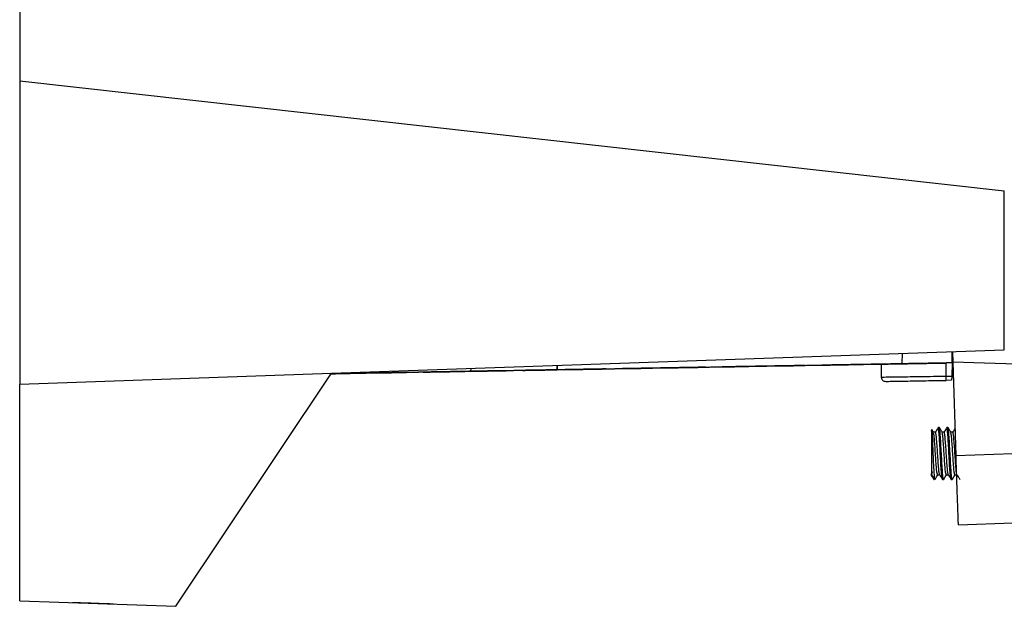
# Model space of a CAD drawing. Header units: millimetres. Extents: x 51 to 353, y -23 to 217.
# Tile 1 of 147: x 51 to 73, y 55 to 69. Entities that reach past the tile are written whole.
import ezdxf

# ---------------------------------------------------------------- set-up
doc = ezdxf.new("R2010")
doc.units = ezdxf.units.MM

msp = doc.modelspace()

# ---------------------------------------------------------------- linework, layer by layer
at = {"color": 7, "linetype": 'Continuous', "lineweight": 25}
for p, q in [((50.711, 152.549), (50.711, 67.549)), ((50.711, 67.549), (73.437, 65.006)), ((50.711, 67.549), (50.711, 60.549)), ((73.437, 61.343), (73.437, 65.006)), ((57.911, 60.801), (73.437, 61.343)), ((72.235, 61.038), (72.23, 61.301)), ((72.238, 61.301), (72.246, 61.058)), ((61.122, 60.913), (61.119, 60.844)), ((71.081, 61.018), (63.117, 60.879)), ((63.117, 60.982), (63.118, 60.879)), ((63.118, 60.879), (63.117, 60.982)), ((63.119, 60.879), (70.597, 61.01)), ((65.207, 60.916), (65.907, 60.928)), ((65.238, 60.916), (65.939, 60.929)), ((65.238, 60.916), (65.939, 60.929)), ((65.238, 60.916), (65.939, 60.929)), ((66.539, 60.939), (66.539, 60.939)), ((66.539, 60.939), (66.539, 60.939)), ((66.539, 60.939), (66.539, 60.939)), ((66.539, 60.939), (66.539, 60.939)), ((66.925, 60.946), (66.925, 60.946)), ((66.925, 60.946), (66.925, 60.946)), ((66.925, 60.946), (66.925, 60.946)), ((66.925, 60.946), (66.925, 60.946)), ((67.508, 60.956), (68.208, 60.968)), ((67.539, 60.957), (68.24, 60.969)), ((67.539, 60.957), (68.24, 60.969)), ((67.539, 60.957), (68.24, 60.969)), ((68.84, 60.979), (68.84, 60.979)), ((68.84, 60.979), (68.84, 60.979)), ((68.84, 60.979), (68.84, 60.979)), ((69.226, 60.986), (69.226, 60.986)), ((69.226, 60.986), (69.226, 60.986)), ((69.226, 60.986), (69.226, 60.986)), ((69.226, 60.986), (69.226, 60.986)), ((69.809, 60.996), (70.509, 61.008)), ((69.841, 60.997), (70.541, 61.009)), ((69.841, 60.997), (70.541, 61.009)), ((70.541, 61.009), (69.841, 60.997)), ((70.597, 61.01), (70.509, 61.008)), ((70.541, 61.009), (70.597, 61.01)), ((70.597, 61.01), (70.541, 61.009)), ((70.597, 61.01), (70.541, 61.009)), ((70.597, 61.01), (70.597, 60.711)), ((71.141, 61.019), (71.141, 61.019)), ((71.141, 61.019), (71.141, 61.019)), ((72.093, 60.734), (72.098, 61.036)), ((72.235, 61.038), (72.098, 61.036)), ((72.235, 61.038), (72.224, 60.736)), ((72.234, 61.038), (72.234, 61.038)), ((72.247, 61.039), (72.235, 61.038)), ((72.235, 61.038), (72.247, 61.039)), ((72.235, 61.038), (72.235, 61.038)), ((72.235, 61.038), (72.235, 61.038)), ((74.344, 60.985), (72.246, 61.058)), ((72.246, 61.058), (72.321, 58.903)), ((50.711, 60.549), (57.911, 60.801)), ((54.311, 55.424), (57.911, 60.801)), ((57.902, 60.788), (61.12, 60.844)), ((61.117, 60.844), (57.902, 60.788)), ((58.304, 60.795), (59.004, 60.808)), ((58.335, 60.796), (59.036, 60.808)), ((58.335, 60.796), (59.036, 60.808)), ((58.335, 60.796), (59.036, 60.808)), ((59.636, 60.819), (59.636, 60.819)), ((59.636, 60.819), (59.636, 60.819)), ((59.636, 60.819), (59.636, 60.819)), ((60.022, 60.825), (60.022, 60.825)), ((60.605, 60.835), (61.305, 60.848)), ((60.636, 60.836), (61.337, 60.848)), ((60.636, 60.836), (61.337, 60.848)), ((60.636, 60.836), (61.337, 60.848)), ((63.118, 60.879), (61.119, 60.844)), ((61.119, 60.844), (61.119, 60.844)), ((61.12, 60.844), (63.119, 60.879)), ((61.12, 60.844), (61.12, 60.844)), ((61.937, 60.859), (61.937, 60.859)), ((61.937, 60.859), (61.937, 60.859)), ((61.937, 60.859), (61.937, 60.859)), ((61.937, 60.859), (61.937, 60.859)), ((62.323, 60.865), (62.323, 60.865)), ((62.323, 60.865), (62.323, 60.865)), ((62.323, 60.865), (62.323, 60.865)), ((62.323, 60.865), (62.323, 60.865)), ((62.906, 60.876), (63.606, 60.888)), ((62.937, 60.876), (63.638, 60.888)), ((62.937, 60.876), (63.638, 60.888)), ((62.937, 60.876), (63.638, 60.888)), ((63.118, 60.879), (63.118, 60.879)), ((63.119, 60.879), (63.119, 60.879)), ((64.238, 60.899), (64.238, 60.899)), ((64.238, 60.899), (64.238, 60.899)), ((64.238, 60.899), (64.238, 60.899)), ((64.238, 60.899), (64.238, 60.899)), ((64.624, 60.906), (64.624, 60.906)), ((64.624, 60.906), (64.624, 60.906)), ((64.624, 60.906), (64.624, 60.906)), ((64.624, 60.906), (64.624, 60.906)), ((72.093, 60.734), (72.224, 60.736)), ((72.252, 60.901), (72.23, 60.9)), ((50.711, 55.549), (50.711, 60.549)), ((72.221, 60.638), (72.094, 60.636)), ((71.935, 59.55), (71.91, 59.55)), ((72.135, 59.55), (72.11, 59.55)), ((71.76, 59.465), (71.761, 59.499)), ((71.76, 59.49), (71.76, 58.471)), ((71.847, 59.442), (71.799, 59.442)), ((72.047, 59.442), (71.999, 59.442)), ((72.247, 59.442), (72.199, 59.442)), ((72.321, 58.903), (73.637, 58.949)), ((71.897, 58.458), (71.946, 58.458)), ((72.097, 58.458), (72.146, 58.458)), ((72.297, 58.458), (72.346, 58.458)), ((72.01, 58.35), (72.035, 58.35)), ((72.21, 58.35), (72.235, 58.35)), ((72.377, 57.306), (73.637, 57.35)), ((50.711, 55.549), (54.311, 55.424))]:
    msp.add_line(p, q, dxfattribs=at)
at = {"color": 8, "linetype": 'Continuous', "lineweight": 25}
for p, q in [((71.081, 61.018), (71.086, 61.261)), ((72.231, 61.244), (72.24, 61.244)), ((71.82, 58.415), (71.82, 58.35))]:
    msp.add_line(p, q, dxfattribs=at)
at = {"color": 7, "linetype": 'Continuous', "lineweight": 25, "flags": 128}
for points in [[(68.84, 60.979), (68.84, 60.979), (68.84, 60.979), (68.84, 60.979), (68.84, 60.979)], [(59.636, 60.819), (59.636, 60.819), (59.636, 60.819), (59.636, 60.819), (59.636, 60.819)], [(60.022, 60.825), (60.022, 60.825), (60.022, 60.825), (60.022, 60.825), (60.022, 60.825)], [(64.624, 60.906), (64.624, 60.906), (64.624, 60.906), (64.624, 60.906), (64.624, 60.906)]]:
    msp.add_lwpolyline(points, dxfattribs=at)
at = {"color": 7, "linetype": 'Continuous', "lineweight": 25}
msp.add_arc((71.82, 58.41), 0.06, 258.46, 270, dxfattribs=at)
for points, knots in [([(65.238, 60.916), (65.169, 60.915), (65.029, 60.913), (64.843, 60.909), (64.705, 60.907), (64.634, 60.906), (64.627, 60.906), (64.624, 60.906)], [0, 0, 0, 0, 0.218707, 0.437291, 0.653536, 0.867877, 1, 1, 1, 1]), ([(64.624, 60.906), (64.631, 60.906), (64.644, 60.906), (64.748, 60.908), (64.901, 60.91), (65.074, 60.913), (65.19, 60.916), (65.238, 60.916)], [0, 0, 0, 0, 0.210748, 0.421716, 0.634745, 0.849536, 1, 1, 1, 1]), ([(64.624, 60.906), (64.631, 60.906), (64.644, 60.906), (64.748, 60.908), (64.901, 60.91), (65.064, 60.913), (65.169, 60.915), (65.207, 60.916)], [0, 0, 0, 0, 0.217852, 0.435958, 0.656397, 0.878749, 1, 1, 1, 1]), ([(65.238, 60.916), (65.169, 60.915), (65.029, 60.913), (64.843, 60.909), (64.705, 60.907), (64.634, 60.906), (64.627, 60.906), (64.624, 60.906)], [0, 0, 0, 0, 0.218659, 0.437255, 0.653501, 0.867789, 1, 1, 1, 1]), ([(64.624, 60.906), (64.631, 60.906), (64.644, 60.906), (64.748, 60.908), (64.901, 60.91), (65.074, 60.913), (65.19, 60.916), (65.238, 60.916)], [0, 0, 0, 0, 0.210756, 0.421733, 0.634736, 0.849567, 1, 1, 1, 1]), ([(65.238, 60.916), (65.169, 60.915), (65.029, 60.913), (64.843, 60.909), (64.705, 60.907), (64.634, 60.906), (64.627, 60.906), (64.624, 60.906)], [0, 0, 0, 0, 0.218664, 0.437238, 0.653475, 0.867829, 1, 1, 1, 1]), ([(65.207, 60.916), (65.137, 60.915), (64.998, 60.912), (64.818, 60.909), (64.688, 60.907), (64.631, 60.906), (64.626, 60.906), (64.624, 60.906)], [0, 0, 0, 0, 0.226316, 0.452526, 0.676148, 0.897718, 1, 1, 1, 1]), ([(64.624, 60.906), (64.631, 60.906), (64.644, 60.906), (64.748, 60.908), (64.901, 60.91), (65.074, 60.913), (65.19, 60.916), (65.238, 60.916)], [0, 0, 0, 0, 0.210665, 0.421533, 0.634697, 0.849446, 1, 1, 1, 1]), ([(65.907, 60.928), (65.812, 60.926), (65.648, 60.923), (65.414, 60.919), (65.276, 60.917), (65.207, 60.916)], [0, 0, 0, 0, 0.4073343, 0.7036672, 1, 1, 1, 1]), ([(65.939, 60.929), (65.844, 60.927), (65.679, 60.924), (65.446, 60.92), (65.308, 60.918), (65.238, 60.916)], [0, 0, 0, 0, 0.407525, 0.703763, 1, 1, 1, 1]), ([(65.939, 60.929), (65.844, 60.927), (65.679, 60.924), (65.446, 60.92), (65.308, 60.918), (65.238, 60.916)], [0, 0, 0, 0, 0.407541, 0.70377, 1, 1, 1, 1]), ([(65.939, 60.929), (65.844, 60.927), (65.679, 60.924), (65.446, 60.92), (65.308, 60.918), (65.238, 60.916)], [0, 0, 0, 0, 0.407527, 0.703763, 1, 1, 1, 1]), ([(65.907, 60.928), (65.974, 60.929), (66.108, 60.932), (66.292, 60.935), (66.436, 60.937), (66.524, 60.939), (66.534, 60.939), (66.539, 60.939)], [0, 0, 0, 0, 0.204555, 0.409305, 0.615608, 0.823516, 1, 1, 1, 1]), ([(66.539, 60.939), (66.532, 60.939), (66.519, 60.939), (66.413, 60.937), (66.258, 60.934), (66.08, 60.931), (65.959, 60.929), (65.907, 60.928)], [0, 0, 0, 0, 0.211562, 0.422805, 0.631877, 0.839614, 1, 1, 1, 1]), ([(66.539, 60.939), (66.532, 60.939), (66.519, 60.939), (66.413, 60.937), (66.258, 60.934), (66.09, 60.931), (65.981, 60.929), (65.939, 60.929)], [0, 0, 0, 0, 0.218561, 0.436913, 0.652981, 0.86736, 1, 1, 1, 1]), ([(65.939, 60.929), (66.005, 60.93), (66.139, 60.932), (66.318, 60.935), (66.454, 60.938), (66.528, 60.939), (66.536, 60.939), (66.539, 60.939)], [0, 0, 0, 0, 0.211125, 0.422497, 0.635773, 0.850648, 1, 1, 1, 1]), ([(66.539, 60.939), (66.532, 60.939), (66.519, 60.939), (66.413, 60.937), (66.258, 60.934), (66.09, 60.931), (65.98, 60.929), (65.939, 60.929)], [0, 0, 0, 0, 0.218635, 0.437082, 0.65301, 0.867462, 1, 1, 1, 1]), ([(65.939, 60.929), (66.005, 60.93), (66.139, 60.932), (66.318, 60.935), (66.454, 60.938), (66.528, 60.939), (66.536, 60.939), (66.539, 60.939)], [0, 0, 0, 0, 0.211119, 0.422496, 0.635777, 0.850596, 1, 1, 1, 1]), ([(66.539, 60.939), (66.532, 60.939), (66.519, 60.939), (66.413, 60.937), (66.258, 60.934), (66.09, 60.931), (65.981, 60.929), (65.939, 60.929)], [0, 0, 0, 0, 0.218636, 0.43698, 0.653028, 0.867405, 1, 1, 1, 1]), ([(65.939, 60.929), (66.005, 60.93), (66.139, 60.932), (66.317, 60.935), (66.454, 60.938), (66.528, 60.939), (66.536, 60.939), (66.539, 60.939)], [0, 0, 0, 0, 0.211078, 0.422409, 0.635714, 0.850612, 1, 1, 1, 1]), ([(67.539, 60.957), (67.47, 60.955), (67.33, 60.953), (67.144, 60.95), (67.006, 60.947), (66.935, 60.946), (66.928, 60.946), (66.925, 60.946)], [0, 0, 0, 0, 0.218707, 0.437291, 0.653536, 0.867877, 1, 1, 1, 1]), ([(66.925, 60.946), (66.932, 60.946), (66.945, 60.946), (67.049, 60.948), (67.202, 60.951), (67.375, 60.954), (67.492, 60.956), (67.539, 60.957)], [0, 0, 0, 0, 0.210748, 0.421716, 0.634745, 0.849536, 1, 1, 1, 1]), ([(67.539, 60.957), (67.47, 60.955), (67.33, 60.953), (67.144, 60.95), (67.006, 60.947), (66.935, 60.946), (66.928, 60.946), (66.925, 60.946)], [0, 0, 0, 0, 0.218656, 0.437251, 0.653505, 0.86778, 1, 1, 1, 1]), ([(66.925, 60.946), (66.932, 60.946), (66.945, 60.946), (67.049, 60.948), (67.202, 60.951), (67.375, 60.954), (67.492, 60.956), (67.539, 60.957)], [0, 0, 0, 0, 0.210756, 0.421733, 0.634736, 0.849567, 1, 1, 1, 1]), ([(67.539, 60.957), (67.47, 60.955), (67.33, 60.953), (67.144, 60.95), (67.006, 60.947), (66.935, 60.946), (66.928, 60.946), (66.925, 60.946)], [0, 0, 0, 0, 0.218664, 0.437238, 0.653475, 0.86783, 1, 1, 1, 1]), ([(66.925, 60.946), (66.932, 60.946), (66.945, 60.946), (67.049, 60.948), (67.202, 60.951), (67.375, 60.954), (67.491, 60.956), (67.539, 60.957)], [0, 0, 0, 0, 0.210682, 0.421604, 0.634718, 0.849443, 1, 1, 1, 1]), ([(66.925, 60.946), (66.932, 60.946), (66.945, 60.946), (67.049, 60.948), (67.202, 60.951), (67.365, 60.953), (67.471, 60.955), (67.508, 60.956)], [0, 0, 0, 0, 0.21776, 0.435786, 0.656323, 0.878656, 1, 1, 1, 1]), ([(67.508, 60.956), (67.438, 60.955), (67.299, 60.952), (67.119, 60.949), (66.989, 60.947), (66.932, 60.946), (66.927, 60.946), (66.925, 60.946)], [0, 0, 0, 0, 0.2263232, 0.4525179, 0.6761588, 0.8977349, 1, 1, 1, 1]), ([(68.208, 60.968), (68.113, 60.967), (67.949, 60.964), (67.715, 60.96), (67.577, 60.957), (67.508, 60.956)], [0, 0, 0, 0, 0.407337, 0.703669, 1, 1, 1, 1]), ([(68.24, 60.969), (68.145, 60.967), (67.98, 60.964), (67.747, 60.96), (67.609, 60.958), (67.539, 60.957)], [0, 0, 0, 0, 0.407525, 0.703763, 1, 1, 1, 1]), ([(68.24, 60.969), (68.145, 60.967), (67.98, 60.964), (67.747, 60.96), (67.609, 60.958), (67.539, 60.957)], [0, 0, 0, 0, 0.407526, 0.703763, 1, 1, 1, 1]), ([(68.24, 60.969), (68.145, 60.967), (67.98, 60.964), (67.747, 60.96), (67.609, 60.958), (67.539, 60.957)], [0, 0, 0, 0, 0.4075269, 0.7037635, 1, 1, 1, 1]), ([(68.208, 60.968), (68.275, 60.969), (68.409, 60.972), (68.593, 60.975), (68.737, 60.977), (68.825, 60.979), (68.835, 60.979), (68.84, 60.979)], [0, 0, 0, 0, 0.204468, 0.409142, 0.615547, 0.82339, 1, 1, 1, 1]), ([(68.84, 60.979), (68.833, 60.979), (68.82, 60.979), (68.714, 60.977), (68.559, 60.974), (68.381, 60.971), (68.26, 60.969), (68.208, 60.968)], [0, 0, 0, 0, 0.211505, 0.42272, 0.631863, 0.839563, 1, 1, 1, 1]), ([(68.84, 60.979), (68.833, 60.979), (68.82, 60.979), (68.714, 60.977), (68.559, 60.974), (68.391, 60.971), (68.282, 60.969), (68.24, 60.969)], [0, 0, 0, 0, 0.218561, 0.436913, 0.652981, 0.86736, 1, 1, 1, 1]), ([(68.24, 60.969), (68.307, 60.97), (68.44, 60.972), (68.619, 60.975), (68.755, 60.978), (68.829, 60.979), (68.837, 60.979), (68.84, 60.979)], [0, 0, 0, 0, 0.211125, 0.422497, 0.635773, 0.850648, 1, 1, 1, 1]), ([(68.84, 60.979), (68.833, 60.979), (68.82, 60.979), (68.714, 60.977), (68.559, 60.974), (68.391, 60.971), (68.282, 60.969), (68.24, 60.969)], [0, 0, 0, 0, 0.218661, 0.43706, 0.653006, 0.867484, 1, 1, 1, 1]), ([(68.24, 60.969), (68.307, 60.97), (68.44, 60.972), (68.619, 60.975), (68.755, 60.978), (68.829, 60.979), (68.837, 60.979), (68.84, 60.979)], [0, 0, 0, 0, 0.211119, 0.422496, 0.635777, 0.850596, 1, 1, 1, 1]), ([(68.84, 60.979), (68.833, 60.979), (68.82, 60.979), (68.714, 60.977), (68.559, 60.974), (68.391, 60.971), (68.282, 60.969), (68.24, 60.969)], [0, 0, 0, 0, 0.2186355, 0.4369798, 0.6530278, 0.8674048, 1, 1, 1, 1]), ([(68.24, 60.969), (68.307, 60.97), (68.44, 60.972), (68.619, 60.975), (68.755, 60.978), (68.829, 60.979), (68.837, 60.979), (68.84, 60.979)], [0, 0, 0, 0, 0.211081, 0.422412, 0.63571, 0.850619, 1, 1, 1, 1]), ([(69.841, 60.997), (69.771, 60.995), (69.631, 60.993), (69.445, 60.99), (69.307, 60.987), (69.236, 60.986), (69.229, 60.986), (69.226, 60.986)], [0, 0, 0, 0, 0.218641, 0.437214, 0.653462, 0.867818, 1, 1, 1, 1]), ([(69.226, 60.986), (69.233, 60.986), (69.246, 60.986), (69.35, 60.988), (69.503, 60.991), (69.676, 60.994), (69.793, 60.996), (69.841, 60.997)], [0, 0, 0, 0, 0.210744, 0.421665, 0.63474, 0.849555, 1, 1, 1, 1]), ([(69.841, 60.997), (69.771, 60.995), (69.631, 60.993), (69.445, 60.99), (69.307, 60.987), (69.236, 60.986), (69.229, 60.986), (69.226, 60.986)], [0, 0, 0, 0, 0.218685, 0.437268, 0.653484, 0.867896, 1, 1, 1, 1]), ([(69.226, 60.986), (69.233, 60.986), (69.246, 60.986), (69.35, 60.988), (69.503, 60.991), (69.676, 60.994), (69.793, 60.996), (69.841, 60.997)], [0, 0, 0, 0, 0.210637, 0.421592, 0.634635, 0.849374, 1, 1, 1, 1]), ([(69.841, 60.997), (69.771, 60.995), (69.631, 60.993), (69.445, 60.99), (69.307, 60.987), (69.236, 60.986), (69.229, 60.986), (69.226, 60.986)], [0, 0, 0, 0, 0.218711, 0.437289, 0.653508, 0.867904, 1, 1, 1, 1]), ([(69.226, 60.986), (69.233, 60.986), (69.246, 60.986), (69.35, 60.988), (69.503, 60.991), (69.676, 60.994), (69.793, 60.996), (69.841, 60.997)], [0, 0, 0, 0, 0.2106372, 0.4215718, 0.6346515, 0.8494142, 1, 1, 1, 1]), ([(69.226, 60.986), (69.233, 60.986), (69.246, 60.986), (69.35, 60.988), (69.503, 60.991), (69.666, 60.994), (69.772, 60.995), (69.809, 60.996)], [0, 0, 0, 0, 0.217739, 0.435786, 0.656313, 0.878635, 1, 1, 1, 1]), ([(69.809, 60.996), (69.739, 60.995), (69.6, 60.992), (69.421, 60.989), (69.29, 60.987), (69.233, 60.986), (69.228, 60.986), (69.226, 60.986)], [0, 0, 0, 0, 0.2262964, 0.4524992, 0.6761452, 0.8976857, 1, 1, 1, 1]), ([(70.509, 61.008), (70.414, 61.007), (70.25, 61.004), (70.016, 61), (69.878, 60.997), (69.809, 60.996)], [0, 0, 0, 0, 0.407344, 0.703672, 1, 1, 1, 1]), ([(70.541, 61.009), (70.446, 61.007), (70.281, 61.004), (70.048, 61), (69.91, 60.998), (69.841, 60.997)], [0, 0, 0, 0, 0.407548, 0.703774, 1, 1, 1, 1]), ([(70.541, 61.009), (70.446, 61.007), (70.281, 61.004), (70.048, 61), (69.91, 60.998), (69.841, 60.997)], [0, 0, 0, 0, 0.407524, 0.703762, 1, 1, 1, 1]), ([(70.541, 61.009), (70.446, 61.007), (70.281, 61.004), (70.048, 61), (69.91, 60.998), (69.841, 60.997)], [0, 0, 0, 0, 0.407533, 0.703767, 1, 1, 1, 1]), ([(70.509, 61.008), (70.576, 61.01), (70.71, 61.012), (70.894, 61.015), (71.038, 61.018), (71.126, 61.019), (71.136, 61.019), (71.141, 61.019)], [0, 0, 0, 0, 0.204465, 0.409137, 0.615546, 0.823385, 1, 1, 1, 1]), ([(71.141, 61.019), (71.134, 61.019), (71.121, 61.019), (71.015, 61.017), (70.86, 61.014), (70.692, 61.012), (70.583, 61.01), (70.541, 61.009)], [0, 0, 0, 0, 0.218607, 0.436959, 0.653019, 0.867473, 1, 1, 1, 1]), ([(71.141, 61.019), (71.134, 61.019), (71.121, 61.019), (71.015, 61.017), (70.86, 61.014), (70.692, 61.012), (70.583, 61.01), (70.541, 61.009)], [0, 0, 0, 0, 0.218595, 0.437021, 0.653025, 0.867364, 1, 1, 1, 1]), ([(70.541, 61.009), (70.608, 61.01), (70.741, 61.012), (70.92, 61.016), (71.056, 61.018), (71.13, 61.019), (71.138, 61.019), (71.141, 61.019)], [0, 0, 0, 0, 0.211097, 0.422471, 0.635783, 0.850554, 1, 1, 1, 1]), ([(70.597, 61.01), (70.614, 61.01), (70.647, 61.011), (70.909, 61.015), (71.291, 61.022), (71.711, 61.029), (71.989, 61.034), (72.098, 61.036)], [0, 0, 0, 0, 0.216375, 0.432357, 0.645507, 0.860679, 1, 1, 1, 1]), ([(72.235, 61.038), (72.223, 61.038), (72.199, 61.038), (72.01, 61.035), (71.733, 61.03), (71.407, 61.024), (71.183, 61.02), (71.081, 61.018)], [0, 0, 0, 0, 0.207129, 0.414336, 0.623004, 0.829004, 1, 1, 1, 1]), ([(58.335, 60.796), (58.266, 60.795), (58.128, 60.792), (57.975, 60.79), (57.917, 60.789), (57.902, 60.788)], [0, 0, 0, 0, 0.430501, 0.860762, 1, 1, 1, 1]), ([(57.902, 60.788), (57.935, 60.789), (58.015, 60.79), (58.172, 60.793), (58.288, 60.795), (58.335, 60.796)], [0, 0, 0, 0, 0.280414, 0.703573, 1, 1, 1, 1]), ([(58.335, 60.796), (58.266, 60.795), (58.128, 60.792), (57.975, 60.79), (57.917, 60.789), (57.902, 60.788)], [0, 0, 0, 0, 0.430376, 0.860617, 1, 1, 1, 1]), ([(57.902, 60.788), (57.935, 60.789), (58.015, 60.79), (58.172, 60.793), (58.288, 60.795), (58.335, 60.796)], [0, 0, 0, 0, 0.280391, 0.70363, 1, 1, 1, 1]), ([(58.335, 60.796), (58.266, 60.795), (58.128, 60.792), (57.975, 60.79), (57.917, 60.789), (57.902, 60.788)], [0, 0, 0, 0, 0.430414, 0.860653, 1, 1, 1, 1]), ([(57.902, 60.788), (57.935, 60.789), (58.015, 60.79), (58.172, 60.793), (58.288, 60.795), (58.335, 60.796)], [0, 0, 0, 0, 0.280302, 0.703506, 1, 1, 1, 1]), ([(57.902, 60.788), (57.935, 60.789), (58.015, 60.79), (58.161, 60.793), (58.266, 60.795), (58.304, 60.795)], [0, 0, 0, 0, 0.29984, 0.753011, 1, 1, 1, 1]), ([(58.304, 60.795), (58.235, 60.794), (58.098, 60.792), (57.958, 60.789), (57.909, 60.788), (57.902, 60.788)], [0, 0, 0, 0, 0.463832, 0.927421, 1, 1, 1, 1]), ([(59.004, 60.808), (58.909, 60.806), (58.744, 60.803), (58.511, 60.799), (58.373, 60.796), (58.304, 60.795)], [0, 0, 0, 0, 0.407332, 0.703666, 1, 1, 1, 1]), ([(59.036, 60.808), (58.94, 60.806), (58.776, 60.804), (58.543, 60.799), (58.404, 60.797), (58.335, 60.796)], [0, 0, 0, 0, 0.407525, 0.703763, 1, 1, 1, 1]), ([(59.036, 60.808), (58.94, 60.806), (58.776, 60.804), (58.543, 60.799), (58.404, 60.797), (58.335, 60.796)], [0, 0, 0, 0, 0.407526, 0.703763, 1, 1, 1, 1]), ([(59.036, 60.808), (58.94, 60.806), (58.776, 60.804), (58.543, 60.799), (58.404, 60.797), (58.335, 60.796)], [0, 0, 0, 0, 0.407527, 0.703763, 1, 1, 1, 1]), ([(59.004, 60.808), (59.071, 60.809), (59.205, 60.811), (59.389, 60.814), (59.533, 60.817), (59.621, 60.818), (59.631, 60.818), (59.636, 60.819)], [0, 0, 0, 0, 0.204512, 0.409226, 0.615587, 0.823476, 1, 1, 1, 1]), ([(59.636, 60.819), (59.629, 60.818), (59.615, 60.818), (59.51, 60.816), (59.355, 60.814), (59.177, 60.811), (59.056, 60.808), (59.004, 60.808)], [0, 0, 0, 0, 0.211469, 0.422694, 0.631827, 0.83949, 1, 1, 1, 1]), ([(59.636, 60.819), (59.629, 60.818), (59.615, 60.818), (59.51, 60.816), (59.355, 60.814), (59.187, 60.811), (59.077, 60.809), (59.036, 60.808)], [0, 0, 0, 0, 0.218561, 0.436913, 0.652981, 0.86736, 1, 1, 1, 1]), ([(59.036, 60.808), (59.102, 60.809), (59.236, 60.812), (59.414, 60.815), (59.55, 60.817), (59.625, 60.818), (59.633, 60.818), (59.636, 60.819)], [0, 0, 0, 0, 0.2111252, 0.4224966, 0.6357732, 0.8506483, 1, 1, 1, 1]), ([(59.636, 60.819), (59.629, 60.818), (59.615, 60.818), (59.51, 60.816), (59.355, 60.814), (59.187, 60.811), (59.077, 60.809), (59.036, 60.808)], [0, 0, 0, 0, 0.218563, 0.436936, 0.652973, 0.867362, 1, 1, 1, 1]), ([(59.036, 60.808), (59.102, 60.809), (59.236, 60.812), (59.414, 60.815), (59.55, 60.817), (59.625, 60.818), (59.633, 60.818), (59.636, 60.819)], [0, 0, 0, 0, 0.2111185, 0.4224963, 0.6357768, 0.8505958, 1, 1, 1, 1]), ([(59.636, 60.819), (59.629, 60.818), (59.615, 60.818), (59.51, 60.816), (59.355, 60.814), (59.187, 60.811), (59.077, 60.809), (59.036, 60.808)], [0, 0, 0, 0, 0.218636, 0.43698, 0.653028, 0.867405, 1, 1, 1, 1]), ([(59.036, 60.808), (59.102, 60.809), (59.236, 60.812), (59.414, 60.815), (59.55, 60.817), (59.625, 60.818), (59.633, 60.818), (59.636, 60.819)], [0, 0, 0, 0, 0.211099, 0.422454, 0.63575, 0.850599, 1, 1, 1, 1]), ([(60.636, 60.836), (60.566, 60.835), (60.427, 60.832), (60.241, 60.829), (60.103, 60.827), (60.032, 60.825), (60.025, 60.825), (60.022, 60.825)], [0, 0, 0, 0, 0.218707, 0.437291, 0.653536, 0.867877, 1, 1, 1, 1]), ([(60.022, 60.825), (60.029, 60.825), (60.042, 60.826), (60.146, 60.827), (60.299, 60.83), (60.472, 60.833), (60.588, 60.835), (60.636, 60.836)], [0, 0, 0, 0, 0.210748, 0.421716, 0.634745, 0.849536, 1, 1, 1, 1]), ([(60.636, 60.836), (60.566, 60.835), (60.427, 60.832), (60.241, 60.829), (60.103, 60.827), (60.032, 60.825), (60.025, 60.825), (60.022, 60.825)], [0, 0, 0, 0, 0.218651, 0.437233, 0.653482, 0.867805, 1, 1, 1, 1]), ([(60.022, 60.825), (60.029, 60.825), (60.042, 60.826), (60.146, 60.827), (60.299, 60.83), (60.472, 60.833), (60.588, 60.835), (60.636, 60.836)], [0, 0, 0, 0, 0.210756, 0.421733, 0.634736, 0.849567, 1, 1, 1, 1]), ([(60.636, 60.836), (60.566, 60.835), (60.427, 60.832), (60.241, 60.829), (60.103, 60.827), (60.032, 60.825), (60.025, 60.825), (60.022, 60.825)], [0, 0, 0, 0, 0.218664, 0.437238, 0.653475, 0.867829, 1, 1, 1, 1]), ([(60.022, 60.825), (60.029, 60.825), (60.042, 60.826), (60.146, 60.827), (60.299, 60.83), (60.472, 60.833), (60.588, 60.835), (60.636, 60.836)], [0, 0, 0, 0, 0.210719, 0.421641, 0.634718, 0.849534, 1, 1, 1, 1]), ([(60.022, 60.825), (60.029, 60.825), (60.042, 60.826), (60.146, 60.827), (60.299, 60.83), (60.462, 60.833), (60.567, 60.835), (60.605, 60.835)], [0, 0, 0, 0, 0.217855, 0.435971, 0.656372, 0.878766, 1, 1, 1, 1]), ([(60.605, 60.835), (60.535, 60.834), (60.396, 60.832), (60.216, 60.829), (60.086, 60.826), (60.028, 60.825), (60.024, 60.825), (60.022, 60.825)], [0, 0, 0, 0, 0.226325, 0.452535, 0.676147, 0.89774, 1, 1, 1, 1]), ([(61.305, 60.848), (61.21, 60.846), (61.046, 60.843), (60.812, 60.839), (60.674, 60.837), (60.605, 60.835)], [0, 0, 0, 0, 0.407332, 0.703666, 1, 1, 1, 1]), ([(61.337, 60.848), (61.242, 60.847), (61.077, 60.844), (60.844, 60.84), (60.705, 60.837), (60.636, 60.836)], [0, 0, 0, 0, 0.407525, 0.703763, 1, 1, 1, 1]), ([(61.337, 60.848), (61.242, 60.847), (61.077, 60.844), (60.844, 60.84), (60.705, 60.837), (60.636, 60.836)], [0, 0, 0, 0, 0.4075251, 0.7037626, 1, 1, 1, 1]), ([(61.337, 60.848), (61.242, 60.847), (61.077, 60.844), (60.844, 60.84), (60.705, 60.837), (60.636, 60.836)], [0, 0, 0, 0, 0.407527, 0.703763, 1, 1, 1, 1]), ([(61.305, 60.848), (61.372, 60.849), (61.506, 60.851), (61.69, 60.854), (61.834, 60.857), (61.922, 60.858), (61.932, 60.859), (61.937, 60.859)], [0, 0, 0, 0, 0.20452, 0.409243, 0.615595, 0.82349, 1, 1, 1, 1]), ([(61.937, 60.859), (61.93, 60.859), (61.917, 60.858), (61.811, 60.857), (61.656, 60.854), (61.478, 60.851), (61.357, 60.849), (61.305, 60.848)], [0, 0, 0, 0, 0.211479, 0.422708, 0.631833, 0.839507, 1, 1, 1, 1]), ([(61.937, 60.859), (61.93, 60.859), (61.917, 60.858), (61.811, 60.857), (61.656, 60.854), (61.488, 60.851), (61.378, 60.849), (61.337, 60.848)], [0, 0, 0, 0, 0.2185612, 0.436913, 0.6529806, 0.86736, 1, 1, 1, 1]), ([(61.337, 60.848), (61.403, 60.849), (61.537, 60.852), (61.715, 60.855), (61.852, 60.857), (61.926, 60.859), (61.934, 60.859), (61.937, 60.859)], [0, 0, 0, 0, 0.2111252, 0.4224966, 0.6357732, 0.8506483, 1, 1, 1, 1]), ([(61.937, 60.859), (61.93, 60.859), (61.917, 60.858), (61.811, 60.857), (61.656, 60.854), (61.488, 60.851), (61.378, 60.849), (61.337, 60.848)], [0, 0, 0, 0, 0.21858, 0.436973, 0.652986, 0.867382, 1, 1, 1, 1]), ([(61.337, 60.848), (61.403, 60.849), (61.537, 60.852), (61.715, 60.855), (61.852, 60.857), (61.926, 60.859), (61.934, 60.859), (61.937, 60.859)], [0, 0, 0, 0, 0.211119, 0.422496, 0.635777, 0.850596, 1, 1, 1, 1]), ([(61.937, 60.859), (61.93, 60.859), (61.917, 60.858), (61.811, 60.857), (61.656, 60.854), (61.488, 60.851), (61.378, 60.849), (61.337, 60.848)], [0, 0, 0, 0, 0.218636, 0.43698, 0.653028, 0.867405, 1, 1, 1, 1]), ([(61.337, 60.848), (61.403, 60.849), (61.537, 60.852), (61.715, 60.855), (61.852, 60.857), (61.926, 60.859), (61.934, 60.859), (61.937, 60.859)], [0, 0, 0, 0, 0.211107, 0.422478, 0.63577, 0.850568, 1, 1, 1, 1]), ([(62.937, 60.876), (62.867, 60.875), (62.728, 60.873), (62.542, 60.869), (62.404, 60.867), (62.333, 60.866), (62.326, 60.866), (62.323, 60.865)], [0, 0, 0, 0, 0.218707, 0.437291, 0.653536, 0.867877, 1, 1, 1, 1]), ([(62.323, 60.865), (62.33, 60.866), (62.343, 60.866), (62.447, 60.868), (62.6, 60.87), (62.773, 60.873), (62.889, 60.875), (62.937, 60.876)], [0, 0, 0, 0, 0.210748, 0.421716, 0.634745, 0.849536, 1, 1, 1, 1]), ([(62.323, 60.865), (62.33, 60.866), (62.343, 60.866), (62.447, 60.868), (62.6, 60.87), (62.763, 60.873), (62.868, 60.875), (62.906, 60.876)], [0, 0, 0, 0, 0.217834, 0.435928, 0.656351, 0.878752, 1, 1, 1, 1]), ([(62.937, 60.876), (62.867, 60.875), (62.728, 60.873), (62.542, 60.869), (62.404, 60.867), (62.333, 60.866), (62.326, 60.866), (62.323, 60.865)], [0, 0, 0, 0, 0.2186612, 0.4372574, 0.6534972, 0.8677978, 1, 1, 1, 1]), ([(62.323, 60.865), (62.33, 60.866), (62.343, 60.866), (62.447, 60.868), (62.6, 60.87), (62.773, 60.873), (62.889, 60.875), (62.937, 60.876)], [0, 0, 0, 0, 0.210756, 0.421733, 0.634736, 0.849567, 1, 1, 1, 1]), ([(62.937, 60.876), (62.867, 60.875), (62.728, 60.873), (62.542, 60.869), (62.404, 60.867), (62.333, 60.866), (62.326, 60.866), (62.323, 60.865)], [0, 0, 0, 0, 0.218664, 0.437238, 0.653475, 0.867829, 1, 1, 1, 1]), ([(62.906, 60.876), (62.836, 60.874), (62.697, 60.872), (62.517, 60.869), (62.387, 60.867), (62.33, 60.866), (62.325, 60.865), (62.323, 60.865)], [0, 0, 0, 0, 0.22633, 0.452544, 0.676151, 0.897736, 1, 1, 1, 1]), ([(62.323, 60.865), (62.33, 60.866), (62.343, 60.866), (62.447, 60.868), (62.6, 60.87), (62.773, 60.873), (62.889, 60.875), (62.937, 60.876)], [0, 0, 0, 0, 0.210707, 0.421624, 0.634712, 0.84951, 1, 1, 1, 1]), ([(63.606, 60.888), (63.511, 60.886), (63.347, 60.883), (63.113, 60.879), (62.975, 60.877), (62.906, 60.876)], [0, 0, 0, 0, 0.407353, 0.703676, 1, 1, 1, 1]), ([(63.638, 60.888), (63.543, 60.887), (63.378, 60.884), (63.145, 60.88), (63.007, 60.877), (62.937, 60.876)], [0, 0, 0, 0, 0.407525, 0.703763, 1, 1, 1, 1]), ([(63.638, 60.888), (63.543, 60.887), (63.378, 60.884), (63.145, 60.88), (63.007, 60.877), (62.937, 60.876)], [0, 0, 0, 0, 0.407526, 0.703763, 1, 1, 1, 1]), ([(63.638, 60.888), (63.543, 60.887), (63.378, 60.884), (63.145, 60.88), (63.007, 60.877), (62.937, 60.876)], [0, 0, 0, 0, 0.407527, 0.703763, 1, 1, 1, 1]), ([(63.606, 60.888), (63.673, 60.889), (63.807, 60.891), (63.991, 60.895), (64.135, 60.897), (64.223, 60.899), (64.233, 60.899), (64.238, 60.899)], [0, 0, 0, 0, 0.204544, 0.409282, 0.615599, 0.823502, 1, 1, 1, 1]), ([(64.238, 60.899), (64.231, 60.899), (64.218, 60.899), (64.112, 60.897), (63.957, 60.894), (63.779, 60.891), (63.658, 60.889), (63.606, 60.888)], [0, 0, 0, 0, 0.211595, 0.422887, 0.631887, 0.83966, 1, 1, 1, 1]), ([(64.238, 60.899), (64.231, 60.899), (64.218, 60.899), (64.112, 60.897), (63.957, 60.894), (63.789, 60.891), (63.679, 60.889), (63.638, 60.888)], [0, 0, 0, 0, 0.218561, 0.436913, 0.652981, 0.86736, 1, 1, 1, 1]), ([(63.638, 60.888), (63.704, 60.89), (63.838, 60.892), (64.016, 60.895), (64.153, 60.897), (64.227, 60.899), (64.235, 60.899), (64.238, 60.899)], [0, 0, 0, 0, 0.211125, 0.422497, 0.635773, 0.850648, 1, 1, 1, 1]), ([(64.238, 60.899), (64.231, 60.899), (64.218, 60.899), (64.112, 60.897), (63.957, 60.894), (63.789, 60.891), (63.679, 60.889), (63.638, 60.888)], [0, 0, 0, 0, 0.218594, 0.436989, 0.652993, 0.867406, 1, 1, 1, 1]), ([(63.638, 60.888), (63.704, 60.89), (63.838, 60.892), (64.016, 60.895), (64.153, 60.897), (64.227, 60.899), (64.235, 60.899), (64.238, 60.899)], [0, 0, 0, 0, 0.211119, 0.422496, 0.635777, 0.850596, 1, 1, 1, 1]), ([(64.238, 60.899), (64.231, 60.899), (64.218, 60.899), (64.112, 60.897), (63.957, 60.894), (63.789, 60.891), (63.679, 60.889), (63.638, 60.888)], [0, 0, 0, 0, 0.218636, 0.43698, 0.653028, 0.867405, 1, 1, 1, 1]), ([(63.638, 60.888), (63.704, 60.89), (63.838, 60.892), (64.016, 60.895), (64.153, 60.897), (64.227, 60.899), (64.235, 60.899), (64.238, 60.899)], [0, 0, 0, 0, 0.211099, 0.422465, 0.635768, 0.850551, 1, 1, 1, 1]), ([(70.597, 60.711), (70.62, 60.712), (70.664, 60.713), (71.01, 60.718), (71.505, 60.725), (71.897, 60.731), (72.093, 60.734)], [0, 0, 0, 0, 0.249949, 0.500057, 0.749978, 1, 1, 1, 1]), ([(72.224, 60.736), (72.224, 60.729), (72.223, 60.714), (72.223, 60.693), (72.222, 60.675), (72.221, 60.657), (72.221, 60.641), (72.221, 60.639), (72.221, 60.638)], [0, 0, 0, 0, 0.144975, 0.283031, 0.421453, 0.567476, 0.783061, 1, 1, 1, 1]), ([(70.699, 60.612), (70.72, 60.612), (70.761, 60.613), (71.084, 60.618), (71.546, 60.626), (71.912, 60.633), (72.094, 60.636)], [0, 0, 0, 0, 0.250031, 0.500021, 0.750022, 1, 1, 1, 1]), ([(71.907, 59.547), (71.897, 59.529), (71.876, 59.494), (71.856, 59.459), (71.846, 59.442)], [0, 0, 0, 0, 0.514975, 1, 1, 1, 1]), ([(72.01, 58.35), (72.006, 58.359), (71.997, 58.377), (71.985, 58.516), (71.972, 58.714), (71.96, 58.95), (71.947, 59.185), (71.935, 59.386), (71.922, 59.514), (71.913, 59.565), (71.908, 59.543), (71.907, 59.539)], [0, 0, 0, 0, 0.121345, 0.242689, 0.364034, 0.485378, 0.606723, 0.728067, 0.849412, 0.970756, 1, 1, 1, 1]), ([(72.038, 58.361), (72.037, 58.357), (72.032, 58.334), (72.022, 58.386), (72.01, 58.513), (71.997, 58.715), (71.985, 58.95), (71.972, 59.186), (71.96, 59.384), (71.947, 59.523), (71.939, 59.541), (71.935, 59.55)], [0, 0, 0, 0, 0.029244, 0.150588, 0.271933, 0.393277, 0.514622, 0.635966, 0.757311, 0.878655, 1, 1, 1, 1]), ([(72.001, 59.438), (71.99, 59.457), (71.969, 59.493), (71.948, 59.529), (71.938, 59.547)], [0, 0, 0, 0, 0.499816, 1, 1, 1, 1]), ([(72.107, 59.547), (72.097, 59.529), (72.076, 59.494), (72.056, 59.459), (72.046, 59.442)], [0, 0, 0, 0, 0.514975, 1, 1, 1, 1]), ([(72.21, 58.35), (72.206, 58.359), (72.197, 58.377), (72.185, 58.516), (72.172, 58.714), (72.16, 58.95), (72.147, 59.185), (72.135, 59.386), (72.122, 59.514), (72.113, 59.565), (72.108, 59.543), (72.107, 59.539)], [0, 0, 0, 0, 0.121345, 0.242689, 0.364034, 0.485378, 0.606723, 0.728067, 0.849412, 0.970756, 1, 1, 1, 1]), ([(72.238, 58.361), (72.237, 58.357), (72.232, 58.334), (72.222, 58.386), (72.21, 58.513), (72.197, 58.715), (72.185, 58.95), (72.172, 59.186), (72.16, 59.384), (72.147, 59.523), (72.139, 59.541), (72.135, 59.55)], [0, 0, 0, 0, 0.029244, 0.150588, 0.271933, 0.393277, 0.514622, 0.635966, 0.757311, 0.878655, 1, 1, 1, 1]), ([(72.201, 59.438), (72.19, 59.457), (72.169, 59.493), (72.148, 59.529), (72.138, 59.547)], [0, 0, 0, 0, 0.499816, 1, 1, 1, 1]), ([(71.763, 59.497), (71.763, 59.498), (71.765, 59.501), (71.769, 59.443), (71.774, 59.33), (71.781, 59.168), (71.788, 58.979), (71.796, 58.783), (71.804, 58.632), (71.81, 58.531), (71.815, 58.464), (71.818, 58.431), (71.82, 58.415)], [0, 0, 0, 0, 0.049806, 0.168461, 0.290817, 0.415716, 0.543923, 0.672454, 0.803281, 0.868023, 0.933066, 1, 1, 1, 1]), ([(71.801, 59.438), (71.79, 59.457), (71.779, 59.477), (71.767, 59.497), (71.766, 59.499)], [0, 0, 0, 0, 0.8968295, 1, 1, 1, 1]), ([(71.897, 58.458), (71.893, 58.465), (71.885, 58.48), (71.872, 58.594), (71.86, 58.757), (71.847, 58.95), (71.835, 59.143), (71.822, 59.305), (71.811, 59.411), (71.804, 59.425), (71.801, 59.431)], [0, 0, 0, 0, 0.129395, 0.258789, 0.388184, 0.517578, 0.646973, 0.776367, 0.905762, 1, 1, 1, 1]), ([(71.944, 58.468), (71.941, 58.474), (71.934, 58.488), (71.922, 58.595), (71.91, 58.756), (71.897, 58.95), (71.885, 59.143), (71.872, 59.306), (71.86, 59.419), (71.852, 59.434), (71.847, 59.442)], [0, 0, 0, 0, 0.094238, 0.223633, 0.353027, 0.482422, 0.611816, 0.741211, 0.870605, 1, 1, 1, 1]), ([(72.097, 58.458), (72.093, 58.465), (72.085, 58.48), (72.072, 58.594), (72.06, 58.757), (72.047, 58.95), (72.035, 59.143), (72.022, 59.305), (72.011, 59.411), (72.004, 59.425), (72.001, 59.431)], [0, 0, 0, 0, 0.129395, 0.258789, 0.388184, 0.517578, 0.646973, 0.776367, 0.905762, 1, 1, 1, 1]), ([(72.144, 58.468), (72.141, 58.474), (72.134, 58.488), (72.122, 58.595), (72.11, 58.756), (72.097, 58.95), (72.085, 59.143), (72.072, 59.306), (72.06, 59.419), (72.052, 59.434), (72.047, 59.442)], [0, 0, 0, 0, 0.094238, 0.223633, 0.353027, 0.482422, 0.611816, 0.741211, 0.870605, 1, 1, 1, 1]), ([(72.297, 58.458), (72.293, 58.465), (72.285, 58.48), (72.272, 58.594), (72.26, 58.757), (72.247, 58.95), (72.235, 59.143), (72.222, 59.305), (72.211, 59.411), (72.204, 59.425), (72.201, 59.431)], [0, 0, 0, 0, 0.129395, 0.258789, 0.388184, 0.517578, 0.646973, 0.776367, 0.905762, 1, 1, 1, 1]), ([(72.299, 59.534), (72.291, 59.52), (72.274, 59.489), (72.256, 59.459), (72.246, 59.442)], [0, 0, 0, 0, 0.444993, 1, 1, 1, 1]), ([(72.336, 58.493), (72.335, 58.494), (72.331, 58.507), (72.322, 58.598), (72.31, 58.755), (72.297, 58.95), (72.285, 59.143), (72.272, 59.306), (72.26, 59.419), (72.252, 59.434), (72.247, 59.442)], [0, 0, 0, 0, 0.008715, 0.150327, 0.291939, 0.433551, 0.575163, 0.716776, 0.858388, 1, 1, 1, 1]), ([(72.377, 57.306), (72.377, 57.306), (72.377, 57.306), (72.377, 57.31), (72.377, 57.315), (72.377, 57.323), (72.376, 57.337), (72.375, 57.366), (72.373, 57.416), (72.371, 57.482), (72.367, 57.592), (72.361, 57.765), (72.354, 57.979), (72.347, 58.167), (72.342, 58.312), (72.337, 58.461), (72.332, 58.593), (72.328, 58.708), (72.325, 58.805), (72.322, 58.87), (72.321, 58.903)], [0, 0, 0, 0, 0.023347, 0.046651, 0.069942, 0.093253, 0.116613, 0.178373, 0.240174, 0.304501, 0.368867, 0.500103, 0.631322, 0.695626, 0.75997, 0.821699, 0.883468, 0.922327, 0.961123, 1, 1, 1, 1]), ([(71.744, 58.461), (71.754, 58.443), (71.775, 58.407), (71.797, 58.371), (71.807, 58.352)], [0, 0, 0, 0, 0.499816, 1, 1, 1, 1]), ([(71.809, 58.358), (71.805, 58.36), (71.795, 58.364), (71.818, 58.382), (71.731, 58.508), (71.784, 58.477), (71.774, 58.522), (71.772, 58.529), (71.771, 58.535), (71.77, 58.538), (71.769, 58.54), (71.769, 58.541), (71.768, 58.542), (71.767, 58.543), (71.767, 58.543), (71.766, 58.543), (71.763, 58.538), (71.76, 58.51), (71.76, 58.488), (71.76, 58.471)], [0, 0, 0, 0, 0.185132, 0.404802, 0.495863, 0.699787, 0.721253, 0.737446, 0.742902, 0.748367, 0.751093, 0.753159, 0.754626, 0.756098, 0.757893, 0.761011, 0.771219, 0.819344, 1, 1, 1, 1]), ([(71.838, 58.361), (71.837, 58.357), (71.832, 58.334), (71.826, 58.369), (71.821, 58.408), (71.82, 58.415)], [0, 0, 0, 0, 0.1676733, 0.8634173, 1, 1, 1, 1]), ([(71.838, 58.352), (71.848, 58.371), (71.869, 58.406), (71.889, 58.441), (71.899, 58.458)], [0, 0, 0, 0, 0.514975, 1, 1, 1, 1]), ([(71.944, 58.461), (71.954, 58.443), (71.975, 58.407), (71.997, 58.371), (72.007, 58.352)], [0, 0, 0, 0, 0.499816, 1, 1, 1, 1]), ([(72.038, 58.352), (72.048, 58.371), (72.069, 58.406), (72.089, 58.441), (72.099, 58.458)], [0, 0, 0, 0, 0.514975, 1, 1, 1, 1]), ([(72.144, 58.461), (72.154, 58.443), (72.175, 58.407), (72.197, 58.371), (72.207, 58.352)], [0, 0, 0, 0, 0.499816, 1, 1, 1, 1]), ([(72.238, 58.352), (72.248, 58.371), (72.269, 58.406), (72.289, 58.441), (72.299, 58.458)], [0, 0, 0, 0, 0.514975, 1, 1, 1, 1]), ([(72.344, 58.461), (72.354, 58.443), (72.375, 58.407), (72.397, 58.371), (72.407, 58.352)], [0, 0, 0, 0, 0.499816, 1, 1, 1, 1]), ([(52.877, 55.474), (52.862, 55.474), (52.831, 55.475), (52.786, 55.477), (52.741, 55.478), (52.697, 55.48), (52.653, 55.481), (52.61, 55.483), (52.567, 55.484), (52.509, 55.486), (52.437, 55.489), (52.354, 55.492), (52.277, 55.495), (52.205, 55.497), (52.14, 55.499), (52.084, 55.501), (52.036, 55.503), (51.998, 55.504), (51.968, 55.505), (51.948, 55.506), (51.935, 55.507), (51.933, 55.507), (51.932, 55.507)], [0, 0, 0, 0, 0.030299, 0.060412, 0.0904, 0.120327, 0.150256, 0.180252, 0.210377, 0.240693, 0.304836, 0.369049, 0.434461, 0.499945, 0.565364, 0.630856, 0.695018, 0.759251, 0.819677, 0.879607, 0.939545, 1, 1, 1, 1])]:
    msp.add_open_spline(points, degree=3, knots=knots, dxfattribs=at)
for points in [[(70.597, 60.711), (70.599, 60.698), (70.602, 60.672), (70.626, 60.638), (70.659, 60.615), (70.686, 60.613), (70.699, 60.612)], [(72.094, 60.636), (72.094, 60.637), (72.094, 60.64), (72.094, 60.663), (72.093, 60.695), (72.093, 60.721), (72.093, 60.734)]]:
    msp.add_open_spline(points, degree=3, dxfattribs=at)

doc.saveas('drawing.dxf')
